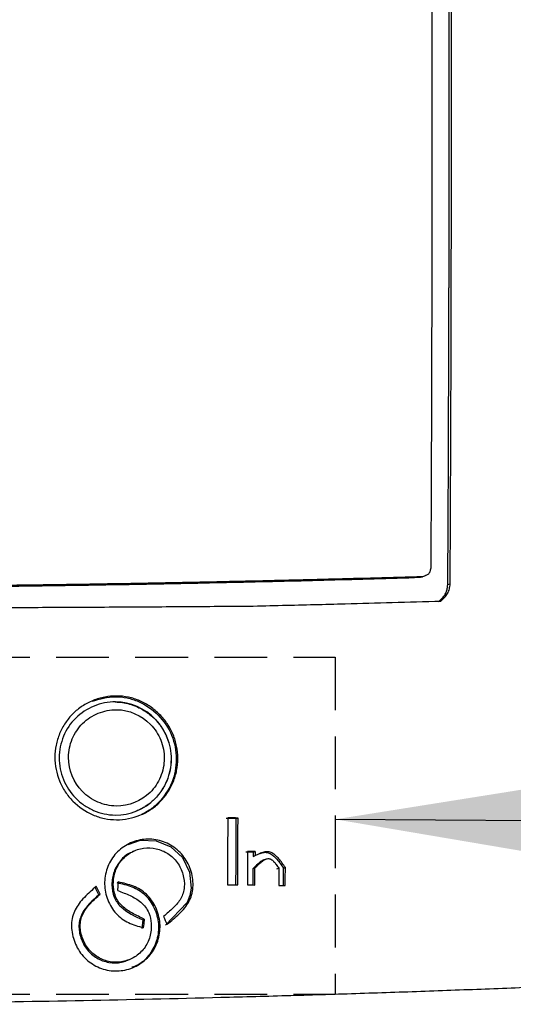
# Model space of a CAD drawing. Header units: millimetres. Extents: x 0 to 864, y 0 to 559.
# Tile 14 of 55: x 160 to 172, y 175 to 199. Entities that reach past the tile are written whole.
import ezdxf

# ---------------------------------------------------------------- set-up
doc = ezdxf.new("R2010")
doc.units = ezdxf.units.MM
doc.linetypes.add('HIDDEN', pattern=[1.905, 1.27, -0.635])
doc.layers.add('HIDDEN', color=102, linetype='HIDDEN')
doc.layers.add('TEXT', color=140, linetype='Continuous', lineweight=25)
doc.dimstyles.new('SLDDIMSTYLE3', dxfattribs={"dimtxt": 0.18, "dimasz": 6, "dimexe": 0, "dimexo": 0.0625, "dimgap": 0, "dimtad": 0, "dimtih": 1, "dimtoh": 1, "dimdec": 0, "dimrnd": 1e-09, "dimzin": 0, "dimdsep": 46, "dimtxsty": 'Standard', "dimsah": 1, "dimcen": 0.09, "dimadec": 0, "dimazin": 0, "dimtfac": 6, "dimtdec": 0, "dimtofl": 0, "dimtmove": 0, "dimatfit": 3, "dimfxl": 0, "dimfrac": 2, "dimtolj": 1, "dimtzin": 0, "dimarcsym": 0})

msp = doc.modelspace()

# ---------------------------------------------------------------- linework, layer by layer
for p, q in [((169.389, 185.544), (169.443, 185.56)), ((170.05, 185.372), (170.106, 185.388)), ((164.96, 179.735), (165.001, 179.75)), ((165.367, 178.928), (165.366, 178.824)), ((165.366, 178.824), (165.409, 178.839)), ((165.367, 178.928), (165.41, 178.943)), ((165.364, 178.535), (165.408, 178.55)), ((165.938, 178.526), (165.983, 178.54)), ((166.095, 178.544), (166.14, 178.558)), ((161.652, 177.901), (161.684, 177.917)), ((162.71, 177.3), (162.746, 177.316)), ((162.71, 177.3), (162.684, 177.092))]:
    msp.add_line(p, q)
at = {"flags": 128}
for points in [[(162.357, 179.111), (162.656, 179.214), (163.033, 179.204), (163.382, 179.058), (163.662, 178.796), (163.834, 178.445), (163.877, 178.062), (163.845, 177.881), (163.775, 177.715), (163.255, 177.174), (163.255, 177.174)], [(162.49, 178.953), (162.473, 178.945), (162.457, 178.937)], [(165.41, 178.943), (165.41, 178.891), (165.409, 178.839)], [(165.675, 178.761), (165.653, 178.753), (165.631, 178.746)], [(162.107, 178.001), (162.113, 178.106), (162.119, 178.211)], [(162.746, 177.316), (162.733, 177.211), (162.72, 177.107)], [(162.369, 176.332), (162.387, 176.34), (162.405, 176.348)]]:
    msp.add_lwpolyline(points, dxfattribs=at)
for points, knots in [([(170.05, 185.372), (170.057, 186.519), (170.062, 187.703), (170.069, 189.531), (170.071, 190.149), (170.074, 191.09), (170.075, 191.406), (170.076, 191.883), (170.077, 192.042), (170.077, 192.282), (170.077, 192.362), (170.078, 192.483), (170.078, 192.523), (170.078, 192.583), (170.078, 192.604), (170.078, 192.634), (170.078, 192.644), (170.078, 192.659), (170.078, 192.664), (170.078, 192.674), (170.078, 192.68), (170.08, 193.734), (170.082, 194.868), (170.083, 196.694), (170.083, 197.323), (170.083, 198.298), (170.083, 198.628), (170.083, 199.131), (170.083, 199.3), (170.083, 199.555), (170.083, 199.641), (170.083, 199.769), (170.083, 199.812), (170.083, 199.877), (170.083, 199.898), (170.083, 199.93), (170.083, 199.941), (170.083, 199.957), (170.083, 199.963), (170.083, 199.971), (170.083, 199.973), (170.083, 199.979), (170.083, 199.982), (170.082, 201.023), (170.081, 202.15), (170.079, 203.973), (170.078, 204.603), (170.076, 205.58), (170.075, 205.911), (170.074, 206.416), (170.074, 206.585), (170.073, 206.842), (170.073, 206.927), (170.073, 207.057), (170.073, 207.1), (170.073, 207.165), (170.073, 207.186), (170.073, 207.219), (170.073, 207.23), (170.073, 207.246), (170.072, 207.251), (170.072, 207.259), (170.072, 207.262), (170.072, 207.266), (170.072, 207.268), (170.072, 207.27), (170.072, 207.272), (170.071, 207.999), (170.068, 209.216), (170.063, 210.92), (170.063, 210.925), (170.063, 210.936), (170.063, 210.942), (170.063, 210.959), (170.063, 210.971), (170.063, 211.005), (170.063, 211.028), (170.062, 211.097), (170.062, 211.143), (170.062, 211.278), (170.062, 211.368), (170.061, 211.633), (170.06, 211.806), (170.059, 212.311), (170.058, 212.631), (170.055, 213.539), (170.053, 214.078), (170.051, 214.549)], [0, 0, 0, 0, 0.125, 0.125, 0.1875, 0.1875, 0.21875, 0.21875, 0.234375, 0.234375, 0.2421875, 0.2421875, 0.2460937, 0.2460937, 0.2480469, 0.2480469, 0.2490234, 0.2490234, 0.2495117, 0.2495117, 0.25, 0.25, 0.375, 0.375, 0.4375, 0.4375, 0.46875, 0.46875, 0.484375, 0.484375, 0.4921875, 0.4921875, 0.4960937, 0.4960937, 0.4980469, 0.4980469, 0.4990234, 0.4990234, 0.4995117, 0.4995117, 0.4997559, 0.4997559, 0.5, 0.5, 0.625, 0.625, 0.6875, 0.6875, 0.71875, 0.71875, 0.734375, 0.734375, 0.7421875, 0.7421875, 0.7460937, 0.7460937, 0.7480469, 0.7480469, 0.7490234, 0.7490234, 0.7495117, 0.7495117, 0.7497559, 0.7497559, 0.7498779, 0.7498779, 0.75, 0.75, 0.875, 0.875, 0.8754883, 0.8754883, 0.8759766, 0.8759766, 0.8769531, 0.8769531, 0.8789062, 0.8789062, 0.8828125, 0.8828125, 0.890625, 0.890625, 0.90625, 0.90625, 0.9375, 0.9375, 1, 1, 1, 1]), ([(170.106, 185.388), (170.109, 185.971), (170.115, 187.155), (170.122, 188.958), (170.129, 190.814), (170.134, 193.204), (170.138, 196.276), (170.138, 199.839), (170.134, 203.57), (170.128, 207.215), (170.119, 210.405), (170.112, 212.831), (170.108, 214.043), (170.106, 214.582)], [0, 0, 0, 0, 0.059715, 0.121308, 0.184745, 0.25, 0.366432, 0.5, 0.615933, 0.75, 0.875, 0.944435, 1, 1, 1, 1]), ([(169.64, 213.822), (169.642, 213.273), (169.644, 212.708), (169.646, 211.833), (169.647, 211.538), (169.649, 211.088), (169.649, 210.937), (169.65, 210.708), (169.65, 210.632), (169.65, 210.517), (169.65, 210.479), (169.65, 210.421), (169.65, 210.402), (169.65, 210.373), (169.651, 210.364), (169.651, 210.349), (169.651, 210.344), (169.651, 210.337), (169.651, 210.335), (169.651, 210.33), (169.651, 210.329), (169.653, 209.431), (169.655, 208.69), (169.657, 207.814), (169.658, 207.561), (169.658, 207.241), (169.658, 207.144), (169.659, 207.013), (169.659, 206.972), (169.659, 206.914), (169.659, 206.895), (169.659, 206.868), (169.659, 206.859), (169.659, 206.846), (169.659, 206.842), (169.659, 206.835), (169.659, 206.833), (169.659, 206.83), (169.659, 206.829), (169.659, 206.827), (169.659, 206.827), (169.659, 206.826), (169.659, 206.826), (169.664, 203.904), (169.667, 201.56), (169.668, 199.814), (169.668, 199.81), (169.668, 199.805), (169.668, 199.802), (169.668, 199.794), (169.668, 199.789), (169.668, 199.773), (169.668, 199.762), (169.668, 199.73), (169.668, 199.709), (169.668, 199.646), (169.668, 199.604), (169.668, 199.477), (169.668, 199.393), (169.668, 199.143), (169.668, 198.977), (169.668, 198.485), (169.668, 198.162), (169.668, 197.213), (169.668, 196.604), (169.667, 194.847), (169.666, 193.772), (169.664, 192.791), (169.664, 192.785), (169.664, 192.775), (169.664, 192.77), (169.664, 192.755), (169.664, 192.745), (169.664, 192.716), (169.664, 192.696), (169.663, 192.637), (169.663, 192.597), (169.663, 192.479), (169.663, 192.401), (169.662, 192.165), (169.662, 192.009), (169.661, 191.543), (169.66, 191.236), (169.658, 190.321), (169.656, 189.723), (169.65, 187.964), (169.645, 186.839), (169.639, 185.763)], [0, 0, 0, 0, 0.0625, 0.0625, 0.09375, 0.09375, 0.109375, 0.109375, 0.1171875, 0.1171875, 0.1210937, 0.1210937, 0.1230469, 0.1230469, 0.1240234, 0.1240234, 0.1245117, 0.1245117, 0.1247559, 0.1247559, 0.125, 0.125, 0.1875, 0.1875, 0.21875, 0.21875, 0.234375, 0.234375, 0.2421875, 0.2421875, 0.2460937, 0.2460937, 0.2480469, 0.2480469, 0.2490234, 0.2490234, 0.2495117, 0.2495117, 0.2497559, 0.2497559, 0.2498779, 0.2498779, 0.25, 0.25, 0.5, 0.5, 0.5002441, 0.5002441, 0.5004883, 0.5004883, 0.5009766, 0.5009766, 0.5019531, 0.5019531, 0.5039062, 0.5039062, 0.5078125, 0.5078125, 0.515625, 0.515625, 0.53125, 0.53125, 0.5625, 0.5625, 0.625, 0.625, 0.75, 0.75, 0.7504883, 0.7504883, 0.7509766, 0.7509766, 0.7519531, 0.7519531, 0.7539062, 0.7539062, 0.7578125, 0.7578125, 0.765625, 0.765625, 0.78125, 0.78125, 0.8125, 0.8125, 0.875, 0.875, 1, 1, 1, 1]), ([(169.639, 185.763), (169.632, 185.727), (169.625, 185.702), (169.619, 185.684), (169.618, 185.682), (169.617, 185.679), (169.616, 185.677), (169.615, 185.673), (169.613, 185.67), (169.609, 185.661), (169.606, 185.655), (169.597, 185.64), (169.59, 185.631), (169.567, 185.609), (169.546, 185.596), (169.518, 185.585), (169.517, 185.585), (169.515, 185.584), (169.514, 185.583), (169.511, 185.582), (169.508, 185.581), (169.5, 185.578), (169.495, 185.576), (169.475, 185.57), (169.46, 185.565), (169.443, 185.56)], [0, 0, 0, 0, 0.25, 0.25, 0.265625, 0.265625, 0.28125, 0.28125, 0.3125, 0.3125, 0.375, 0.375, 0.5, 0.5, 0.75, 0.75, 0.765625, 0.765625, 0.78125, 0.78125, 0.8125, 0.8125, 0.875, 0.875, 1, 1, 1, 1]), ([(169.443, 185.56), (168.687, 185.538), (167.955, 185.516), (167.201, 185.497), (167.155, 185.495), (167.065, 185.493), (167.02, 185.492), (166.883, 185.488), (166.793, 185.486), (166.519, 185.479), (166.336, 185.475), (165.784, 185.462), (165.412, 185.453), (165.013, 185.444), (164.991, 185.444), (164.946, 185.443), (164.923, 185.442), (164.855, 185.441), (164.809, 185.44), (164.673, 185.437), (164.582, 185.435), (164.308, 185.429), (164.125, 185.425), (163.575, 185.414), (163.206, 185.407), (162.094, 185.387), (161.346, 185.375), (160.543, 185.364), (160.497, 185.363), (160.404, 185.362), (160.357, 185.361), (160.218, 185.359), (160.124, 185.358), (159.845, 185.354), (159.658, 185.352), (159.099, 185.345), (158.726, 185.34), (157.609, 185.329), (156.864, 185.322), (156.097, 185.317), (156.073, 185.317), (156.025, 185.316), (156.001, 185.316), (155.93, 185.316), (155.883, 185.315), (155.74, 185.314), (155.646, 185.314), (155.363, 185.312), (155.175, 185.311), (154.615, 185.308), (154.245, 185.306), (153.148, 185.303), (152.4, 185.302), (151.637, 185.301)], [0, 0, 0, 0, 0.125, 0.125, 0.1328125, 0.1328125, 0.140625, 0.140625, 0.15625, 0.15625, 0.1875, 0.1875, 0.25, 0.25, 0.2539062, 0.2539062, 0.2578125, 0.2578125, 0.265625, 0.265625, 0.28125, 0.28125, 0.3125, 0.3125, 0.375, 0.375, 0.5, 0.5, 0.5078125, 0.5078125, 0.515625, 0.515625, 0.53125, 0.53125, 0.5625, 0.5625, 0.625, 0.625, 0.75, 0.75, 0.7539062, 0.7539062, 0.7578125, 0.7578125, 0.765625, 0.765625, 0.78125, 0.78125, 0.8125, 0.8125, 0.875, 0.875, 1, 1, 1, 1]), ([(151.637, 185.281), (151.889, 185.282), (152.389, 185.282), (153.135, 185.283), (153.997, 185.285), (154.986, 185.29), (157.22, 185.304), (159.831, 185.332), (162.791, 185.381), (164.638, 185.419), (166.102, 185.453), (167.196, 185.48), (168.29, 185.511), (169.018, 185.533), (169.389, 185.544)], [0, 0, 0, 0, 0.042238, 0.083906, 0.125006, 0.186843, 0.250009, 0.499991, 0.626013, 0.749994, 0.813026, 0.875, 0.936411, 1, 1, 1, 1]), ([(169.826, 184.957), (169.847, 184.976), (169.865, 184.992), (169.887, 185.014), (169.894, 185.02), (169.903, 185.029), (169.906, 185.032), (169.91, 185.036), (169.911, 185.038), (169.913, 185.04), (169.914, 185.04), (169.915, 185.042), (169.915, 185.042), (169.947, 185.076), (169.971, 185.106), (169.998, 185.153), (170.005, 185.17), (170.016, 185.198), (170.019, 185.208), (170.023, 185.223), (170.025, 185.228), (170.027, 185.236), (170.028, 185.239), (170.029, 185.244), (170.03, 185.248), (170.036, 185.276), (170.043, 185.317), (170.05, 185.372)], [0, 0, 0, 0, 0.125, 0.125, 0.1875, 0.1875, 0.21875, 0.21875, 0.234375, 0.234375, 0.2421875, 0.2421875, 0.25, 0.25, 0.5, 0.5, 0.625, 0.625, 0.6875, 0.6875, 0.71875, 0.71875, 0.734375, 0.734375, 0.75, 0.75, 1, 1, 1, 1]), ([(169.882, 184.973), (169.912, 185.001), (169.972, 185.055), (170.051, 185.149), (170.091, 185.266), (170.101, 185.347), (170.106, 185.388)], [0, 0, 0, 0, 0.256699, 0.502907, 0.746177, 1, 1, 1, 1]), ([(165.269, 184.851), (165.536, 184.858), (166.059, 184.87), (166.83, 184.888), (167.712, 184.91), (168.727, 184.939), (169.492, 184.961), (169.882, 184.973)], [0, 0, 0, 0, 0.172285, 0.338957, 0.500015, 0.745236, 1, 1, 1, 1]), ([(151.637, 184.804), (151.914, 184.804), (152.47, 184.805), (153.308, 184.805), (154.152, 184.806), (155.003, 184.807), (155.862, 184.808), (156.727, 184.81), (157.599, 184.812), (158.755, 184.816), (160.19, 184.821), (161.895, 184.83), (163.588, 184.84), (164.71, 184.848), (165.269, 184.851)], [0, 0, 0, 0, 0.060671, 0.121851, 0.183548, 0.245768, 0.308517, 0.371801, 0.435628, 0.500004, 0.625967, 0.751255, 0.875915, 1, 1, 1, 1]), ([(162.079, 182.687), (162.175, 182.687), (162.366, 182.667), (162.641, 182.579), (162.896, 182.438), (163.122, 182.248), (163.31, 182.021), (163.448, 181.761), (163.533, 181.48), (163.561, 181.186), (163.534, 180.893), (163.421, 180.52), (163.2, 180.19), (162.902, 179.943), (162.56, 179.763), (162.17, 179.689), (161.783, 179.729), (161.412, 179.848), (161.082, 180.073), (160.835, 180.376), (160.654, 180.723), (160.575, 181.116), (160.613, 181.504), (160.7, 181.785), (160.837, 182.044), (161.023, 182.269), (161.249, 182.452), (161.51, 182.586), (161.79, 182.67), (161.983, 182.688), (162.079, 182.687)], [0, 0, 0, 0, 0.030835, 0.061687, 0.092703, 0.124152, 0.155844, 0.186871, 0.218022, 0.249537, 0.28102, 0.312177, 0.374564, 0.405982, 0.437137, 0.499535, 0.530837, 0.562133, 0.624528, 0.655713, 0.687107, 0.74949, 0.780656, 0.812127, 0.84363, 0.874797, 0.905816, 0.937517, 0.968971, 1, 1, 1, 1]), ([(162.054, 182.547), (162.411, 182.544), (162.759, 182.385), (163.07, 182.07), (163.127, 181.999), (163.224, 181.85), (163.264, 181.771), (163.364, 181.522), (163.398, 181.346), (163.397, 180.987), (163.36, 180.812), (163.258, 180.566), (163.217, 180.488), (163.119, 180.341), (163.062, 180.272), (162.752, 179.961), (162.401, 179.818), (161.865, 179.823), (161.69, 179.862), (161.445, 179.968), (161.368, 180.011), (161.22, 180.111), (161.151, 180.169), (160.965, 180.359), (160.866, 180.513), (160.733, 180.843), (160.698, 181.022), (160.698, 181.288), (160.706, 181.378), (160.742, 181.551), (160.768, 181.636), (160.87, 181.882), (160.968, 182.031), (161.221, 182.282), (161.372, 182.378), (161.699, 182.512), (161.875, 182.548), (162.054, 182.547)], [0, 0, 0, 0, 0.125, 0.125, 0.15625, 0.15625, 0.1875, 0.1875, 0.25, 0.25, 0.3125, 0.3125, 0.34375, 0.34375, 0.375, 0.375, 0.5, 0.5, 0.5625, 0.5625, 0.59375, 0.59375, 0.625, 0.625, 0.6875, 0.6875, 0.75, 0.75, 0.78125, 0.78125, 0.8125, 0.8125, 0.875, 0.875, 0.9375, 0.9375, 1, 1, 1, 1]), ([(161.488, 182.561), (161.673, 182.614), (161.951, 182.694), (162.334, 182.649), (162.7, 182.533), (163.106, 182.25), (163.44, 181.756), (163.552, 181.17), (163.441, 180.585), (163.163, 180.177), (162.89, 179.941), (162.74, 179.868), (162.678, 179.838)], [0, 0, 0, 0, 0.126067, 0.189106, 0.252084, 0.379159, 0.506834, 0.634524, 0.762191, 0.889914, 0.954183, 1, 1, 1, 1]), ([(162.047, 182.543), (162.105, 182.541), (162.22, 182.535), (162.391, 182.497), (162.585, 182.427), (162.795, 182.312), (163.002, 182.141), (163.172, 181.932), (163.337, 181.615), (163.408, 181.255), (163.373, 180.9), (163.294, 180.644), (163.169, 180.408), (163.034, 180.242), (162.918, 180.135), (162.835, 180.07), (162.747, 180.012), (162.654, 179.96), (162.589, 179.932), (162.556, 179.918)], [0, 0, 0, 0, 0.046323, 0.093033, 0.140981, 0.213143, 0.284571, 0.355866, 0.427808, 0.570429, 0.641606, 0.713635, 0.785645, 0.856868, 0.885406, 0.913801, 0.942241, 0.970913, 1, 1, 1, 1]), ([(162.079, 182.358), (161.927, 182.359), (161.777, 182.328), (161.498, 182.215), (161.37, 182.134), (161.153, 181.92), (161.07, 181.793), (160.983, 181.583), (160.96, 181.512), (160.93, 181.364), (160.922, 181.287), (160.923, 180.909), (161.045, 180.604), (161.362, 180.28), (161.491, 180.193), (161.768, 180.073), (161.918, 180.039), (162.374, 180.034), (162.674, 180.155), (162.991, 180.473), (163.076, 180.601), (163.193, 180.88), (163.225, 181.029), (163.225, 181.334), (163.196, 181.485), (163.111, 181.697), (163.077, 181.764), (162.994, 181.891), (162.946, 181.951), (162.68, 182.22), (162.384, 182.356), (162.079, 182.358)], [0, 0, 0, 0, 0.0625, 0.0625, 0.125, 0.125, 0.1875, 0.1875, 0.21875, 0.21875, 0.25, 0.25, 0.375, 0.375, 0.4375, 0.4375, 0.5, 0.5, 0.625, 0.625, 0.6875, 0.6875, 0.75, 0.75, 0.8125, 0.8125, 0.84375, 0.84375, 0.875, 0.875, 1, 1, 1, 1]), ([(163.292, 177.189), (163.343, 177.23), (163.443, 177.312), (163.588, 177.442), (163.715, 177.579), (163.82, 177.729), (163.891, 177.895), (163.922, 178.079), (163.917, 178.27), (163.865, 178.525), (163.72, 178.824), (163.431, 179.092), (163.073, 179.243), (162.686, 179.252), (162.321, 179.127), (162.02, 178.883), (161.831, 178.544), (161.766, 178.157), (161.847, 177.771), (162.015, 177.491), (162.202, 177.319), (162.365, 177.226), (162.539, 177.161), (162.659, 177.125), (162.72, 177.107)], [0, 0, 0, 0, 0.032424, 0.064265, 0.096768, 0.12497, 0.154635, 0.18481, 0.215969, 0.24817, 0.312241, 0.375246, 0.437681, 0.500112, 0.562928, 0.625356, 0.68787, 0.750817, 0.814473, 0.877382, 0.908018, 0.938255, 0.968895, 1, 1, 1, 1]), ([(162.746, 177.316), (162.65, 177.36), (162.465, 177.446), (162.244, 177.589), (162.106, 177.748), (162.021, 177.928), (161.985, 178.176), (162.032, 178.474), (162.189, 178.75), (162.433, 178.944), (162.726, 179.044), (163.037, 179.028), (163.324, 178.907), (163.555, 178.689), (163.69, 178.401), (163.721, 178.141), (163.685, 177.943), (163.628, 177.812), (163.544, 177.693), (163.442, 177.583), (163.326, 177.48), (163.246, 177.414), (163.206, 177.381)], [0, 0, 0, 0, 0.064912, 0.125868, 0.159711, 0.192833, 0.246451, 0.31093, 0.374598, 0.437555, 0.500117, 0.562574, 0.625449, 0.688764, 0.75314, 0.816064, 0.845987, 0.875546, 0.903626, 0.936004, 0.967714, 1, 1, 1, 1]), ([(162.459, 178.93), (162.442, 178.924), (162.328, 178.889), (162.158, 178.727), (161.998, 178.459), (161.95, 178.147), (161.992, 177.891), (162.086, 177.716), (162.287, 177.491), (162.521, 177.385), (162.71, 177.3)], [0, 0, 0, 0, 0.024707, 0.165165, 0.307342, 0.451389, 0.589833, 0.653967, 0.720358, 1, 1, 1, 1]), ([(165.632, 178.743), (165.624, 178.741), (165.584, 178.731), (165.492, 178.659), (165.417, 178.586), (165.364, 178.535)], [0, 0, 0, 0, 0.073053, 0.358896, 1, 1, 1, 1]), ([(165.408, 178.55), (165.435, 178.577), (165.487, 178.628), (165.566, 178.698), (165.643, 178.75), (165.71, 178.774), (165.759, 178.771), (165.808, 178.753), (165.864, 178.704), (165.924, 178.627), (165.963, 178.57), (165.983, 178.54)], [0, 0, 0, 0, 0.150898, 0.292381, 0.422745, 0.52091, 0.568739, 0.617326, 0.727649, 0.857906, 1, 1, 1, 1]), ([(166.14, 178.558), (166.115, 178.594), (166.065, 178.665), (165.987, 178.766), (165.906, 178.85), (165.82, 178.913), (165.723, 178.944), (165.618, 178.931), (165.515, 178.891), (165.445, 178.856), (165.409, 178.839)], [0, 0, 0, 0, 0.144166, 0.282497, 0.416841, 0.52531, 0.631964, 0.743168, 0.867214, 1, 1, 1, 1]), ([(165.538, 178.895), (165.551, 178.902), (165.596, 178.922), (165.679, 178.929), (165.814, 178.886), (165.954, 178.745), (166.045, 178.614), (166.095, 178.544)], [0, 0, 0, 0, 0.063663, 0.203912, 0.338401, 0.643396, 1, 1, 1, 1]), ([(161.591, 178.107), (161.542, 178.063), (161.443, 177.977), (161.301, 177.841), (161.177, 177.699), (161.077, 177.543), (161.013, 177.374), (160.988, 177.188), (161.001, 176.995), (161.064, 176.741), (161.224, 176.446), (161.527, 176.191), (161.895, 176.056), (162.285, 176.069), (162.645, 176.213), (162.933, 176.476), (163.104, 176.828), (163.145, 177.222), (163.04, 177.604), (162.853, 177.876), (162.653, 178.033), (162.484, 178.113), (162.304, 178.168), (162.181, 178.197), (162.119, 178.211)], [0, 0, 0, 0, 0.032427, 0.064262, 0.096785, 0.124938, 0.154586, 0.184832, 0.216041, 0.248257, 0.31231, 0.375301, 0.437711, 0.500151, 0.562967, 0.625387, 0.687931, 0.750928, 0.814674, 0.877377, 0.907836, 0.938041, 0.968772, 1, 1, 1, 1]), ([(162.085, 178.195), (162.208, 178.167), (162.391, 178.125), (162.618, 178.018), (162.818, 177.86), (163.003, 177.589), (163.108, 177.207), (163.067, 176.812), (162.894, 176.466), (162.67, 176.235), (162.499, 176.175), (162.448, 176.157)], [0, 0, 0, 0, 0.133319, 0.198366, 0.263988, 0.39919, 0.536767, 0.672788, 0.807791, 0.942399, 1, 1, 1, 1]), ([(161.652, 177.901), (161.496, 177.764), (161.304, 177.594), (161.19, 177.314), (161.161, 177.115), (161.204, 176.856), (161.352, 176.574), (161.594, 176.363), (161.888, 176.26), (162.162, 176.249), (162.309, 176.319), (162.364, 176.345)], [0, 0, 0, 0, 0.232023, 0.28731, 0.342362, 0.459255, 0.579438, 0.69757, 0.814656, 0.930929, 1, 1, 1, 1]), ([(162.107, 178.001), (162.157, 177.982), (162.257, 177.945), (162.446, 177.865), (162.63, 177.763), (162.779, 177.612), (162.876, 177.437), (162.927, 177.189), (162.899, 176.887), (162.758, 176.601), (162.524, 176.391), (162.235, 176.274), (161.922, 176.273), (161.626, 176.38), (161.383, 176.589), (161.235, 176.871), (161.192, 177.131), (161.221, 177.33), (161.274, 177.463), (161.355, 177.587), (161.454, 177.701), (161.567, 177.811), (161.644, 177.882), (161.684, 177.917)], [0, 0, 0, 0, 0.032759, 0.064922, 0.125831, 0.159652, 0.192819, 0.246495, 0.310988, 0.374623, 0.437562, 0.50008, 0.562541, 0.625432, 0.688834, 0.753269, 0.815892, 0.845377, 0.875, 0.9031, 0.935649, 0.967531, 1, 1, 1, 1]), ([(151.64, 175.265), (151.911, 175.265), (152.454, 175.265), (153.269, 175.267), (154.085, 175.271), (154.902, 175.276), (155.72, 175.282), (156.539, 175.289), (157.358, 175.298), (159.012, 175.319), (161.497, 175.36), (164.262, 175.423), (166.479, 175.484), (168.153, 175.536), (169.816, 175.594), (171.469, 175.656), (173.111, 175.724), (174.742, 175.797), (176.364, 175.874), (177.435, 175.929), (177.97, 175.957)], [0, 0, 0, 0, 0.030285, 0.060608, 0.090975, 0.121387, 0.151849, 0.182365, 0.212937, 0.24357, 0.367549, 0.491872, 0.55561, 0.619223, 0.682739, 0.746191, 0.809611, 0.873031, 0.936484, 1, 1, 1, 1])]:
    msp.add_open_spline(points, degree=3, knots=knots)
for points in [[(164.96, 179.735), (164.877, 179.736), (164.795, 179.738), (164.713, 179.739)], [(164.754, 179.754), (164.751, 179.217), (164.748, 178.68), (164.745, 178.142)], [(165.001, 179.75), (164.919, 179.752), (164.836, 179.753), (164.754, 179.754)], [(164.951, 178.124), (164.954, 178.661), (164.957, 179.198), (164.96, 179.735)], [(164.993, 178.138), (164.996, 178.676), (164.998, 179.214), (165.001, 179.75)], [(165.367, 178.928), (165.307, 178.929), (165.248, 178.93), (165.188, 178.931)], [(165.231, 178.946), (165.229, 178.677), (165.228, 178.409), (165.226, 178.14)], [(165.41, 178.943), (165.35, 178.944), (165.291, 178.945), (165.231, 178.946)], [(165.362, 178.122), (165.363, 178.26), (165.363, 178.398), (165.364, 178.535)], [(165.405, 178.137), (165.406, 178.275), (165.407, 178.412), (165.408, 178.55)], [(165.983, 178.54), (165.982, 178.402), (165.981, 178.265), (165.98, 178.127)], [(166.092, 178.11), (166.093, 178.255), (166.094, 178.4), (166.095, 178.544)], [(166.138, 178.124), (166.139, 178.269), (166.139, 178.414), (166.14, 178.558)], [(161.652, 177.901), (161.621, 177.964), (161.59, 178.027), (161.559, 178.09)], [(161.684, 177.917), (161.653, 177.98), (161.622, 178.043), (161.591, 178.107)], [(164.745, 178.142), (164.828, 178.141), (164.91, 178.14), (164.993, 178.138)], [(165.226, 178.14), (165.286, 178.139), (165.346, 178.138), (165.405, 178.137)], [(165.98, 178.127), (166.033, 178.126), (166.085, 178.125), (166.138, 178.124)], [(163.206, 177.381), (163.235, 177.317), (163.264, 177.253), (163.292, 177.189)]]:
    msp.add_open_spline(points, degree=3)
at = {"layer": 'HIDDEN'}
for p, q in [((137.764, 183.62), (167.341, 183.62)), ((167.341, 183.62), (167.341, 175.511)), ((137.764, 175.511), (167.341, 175.511))]:
    msp.add_line(p, q, dxfattribs=at)

# ---------------------------------------------------------------- leaders
at = {"layer": 'TEXT'}
msp.add_leader([(167.341, 179.718), (223.391, 179.436)], dimstyle='SLDDIMSTYLE3', dxfattribs=at)

doc.saveas('drawing.dxf')
